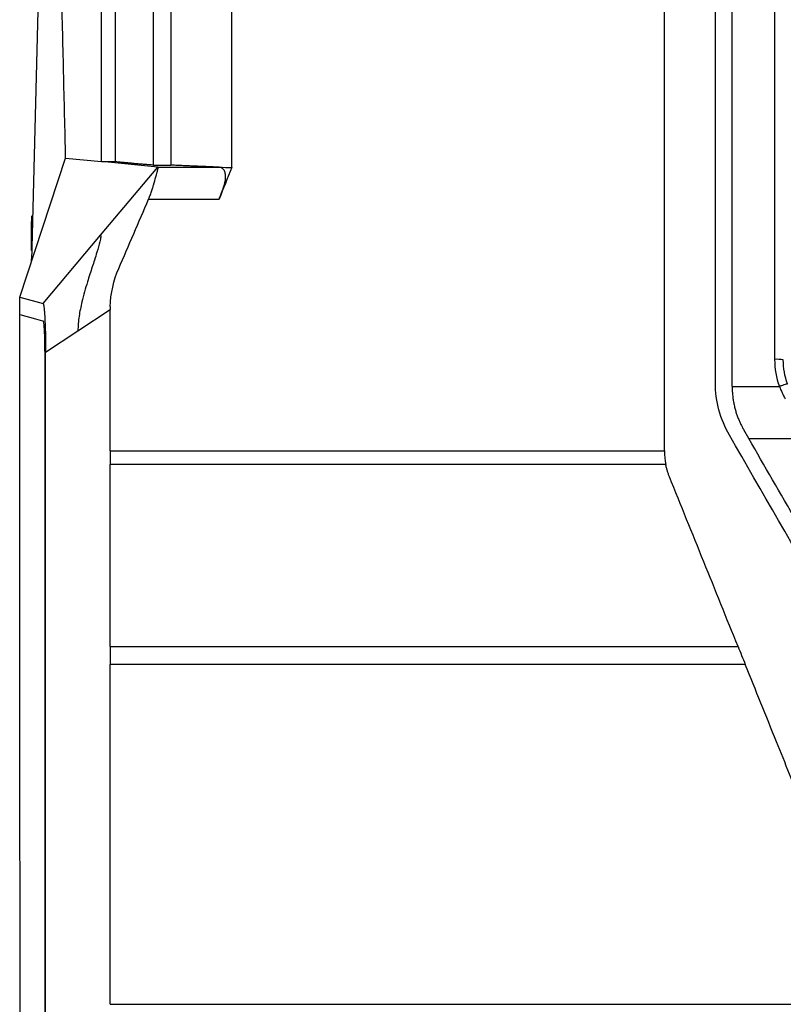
# Model space of a CAD drawing. Header units: millimetres. Extents: x -508 to 796, y -404 to 760.
# Tile 67 of 116: x 164 to 208, y 120 to 177. Entities that reach past the tile are written whole.
import ezdxf

# ---------------------------------------------------------------- set-up
doc = ezdxf.new("R2010")
doc.units = ezdxf.units.MM

msp = doc.modelspace()

# ---------------------------------------------------------------- linework, layer by layer
at = {"color": 7, "linetype": 'Continuous', "lineweight": 25}
for p, q in [((165.578, 178.604), (165.18, 162.698)), ((164.491, 160.615), (167.137, 168.618)), ((167.137, 168.618), (169.206, 168.415)), ((169.139, 164.17), (172.443, 168.097)), ((169.206, 168.415), (170.006, 168.415)), ((172.443, 168.097), (169.206, 168.415)), ((172.206, 168.214), (173.206, 168.214)), ((172.443, 168.097), (175.984, 168.097)), ((171.923, 166.259), (175.984, 166.259)), ((165.166, 165.141), (165.165, 165.113)), ((165.167, 165.166), (165.166, 165.141)), ((165.168, 165.189), (165.167, 165.166)), ((165.169, 165.209), (165.168, 165.189)), ((165.17, 165.227), (165.169, 165.209)), ((165.171, 165.243), (165.17, 165.227)), ((165.173, 165.256), (165.171, 165.243)), ((165.174, 165.267), (165.173, 165.256)), ((165.175, 165.275), (165.174, 165.267)), ((165.177, 165.281), (165.175, 165.275)), ((165.178, 165.285), (165.177, 165.281)), ((165.18, 165.286), (165.178, 165.285)), ((165.159, 164.634), (165.158, 164.58)), ((165.158, 164.58), (165.158, 164.524)), ((165.16, 164.782), (165.159, 164.735)), ((165.159, 164.735), (165.159, 164.686)), ((165.159, 164.686), (165.159, 164.634)), ((165.161, 164.907), (165.16, 164.868)), ((165.16, 164.868), (165.16, 164.826)), ((165.16, 164.826), (165.16, 164.782)), ((165.162, 164.979), (165.161, 164.944)), ((165.161, 164.944), (165.161, 164.907)), ((165.163, 165.016), (165.162, 164.979)), ((165.164, 165.083), (165.163, 165.051)), ((165.163, 165.051), (165.163, 165.016)), ((165.165, 165.113), (165.164, 165.083)), ((165.158, 164.341), (165.157, 164.275)), ((165.157, 164.275), (165.157, 164.206)), ((165.157, 164.206), (165.157, 164.136)), ((165.157, 164.136), (165.157, 163.289)), ((165.158, 164.524), (165.158, 164.465)), ((165.158, 164.465), (165.158, 164.404)), ((165.158, 164.404), (165.158, 164.341)), ((165.834, 160.243), (169.139, 164.17)), ((165.157, 162.823), (165.157, 162.63)), ((164.491, 159.615), (164.491, 160.615)), ((164.491, 160.615), (165.834, 160.243)), ((167.846, 158.665), (169.706, 159.886)), ((165.985, 157.443), (167.846, 158.665)), ((205.54, 155.459), (208.266, 155.459)), ((206.498, 152.459), (206.21, 152.958)), ((206.498, 152.459), (209.918, 152.459)), ((169.706, 151.741), (169.706, 150.964)), ((169.706, 151.741), (201.642, 151.741)), ((201.718, 150.964), (169.706, 150.964)), ((169.706, 140.472), (169.706, 139.446)), ((169.706, 140.472), (205.881, 140.472)), ((206.296, 139.446), (169.706, 139.446)), ((169.706, 119.855), (290.942, 119.855))]:
    msp.add_line(p, q, dxfattribs=at)
at = {"color": 7, "linetype": 'Continuous', "lineweight": 25, "flags": 128}
msp.add_lwpolyline([(164.491, 159.615), (165.393, 159.365), (165.671, 159.288), (165.833, 159.244)], dxfattribs=at)
at = {"color": 7, "linetype": 'Continuous', "lineweight": 25}
msp.add_arc((208.114, 154.751), 2.275, 80.5007, 93.1406, dxfattribs=at)
for points, knots in [([(169.206, 168.415), (169.206, 169.232), (169.206, 170.848), (169.206, 173.245), (169.206, 175.588), (169.206, 177.877), (169.206, 180.112), (169.206, 182.294), (169.206, 184.421), (169.206, 186.494), (169.206, 188.513), (169.206, 190.479), (169.206, 192.391), (169.206, 194.249), (169.206, 196.053), (169.206, 197.803), (169.206, 199.5), (169.206, 201.143), (169.206, 202.733), (169.206, 204.269), (169.206, 205.751), (169.206, 207.18), (169.206, 208.555), (169.206, 209.877), (169.206, 211.146), (169.206, 212.361), (169.206, 213.523), (169.206, 214.632), (169.206, 215.687), (169.206, 216.689), (169.206, 217.639), (169.206, 218.534), (169.206, 219.377), (169.206, 220.167), (169.206, 220.904), (169.206, 221.587), (169.206, 222.025), (169.206, 222.235)], [0, 0, 0, 0, 0.045365, 0.089743, 0.133132, 0.175533, 0.216947, 0.257372, 0.29681, 0.335259, 0.372721, 0.409195, 0.444682, 0.47918, 0.512691, 0.545214, 0.576749, 0.607297, 0.636856, 0.665428, 0.693012, 0.719608, 0.745216, 0.769837, 0.793469, 0.816114, 0.83777, 0.858439, 0.87812, 0.896813, 0.914518, 0.931235, 0.946964, 0.961705, 0.975458, 0.988223, 1, 1, 1, 1]), ([(167.138, 168.618), (167.119, 169.445), (167.08, 171.104), (167.021, 173.598), (166.962, 176.103), (166.903, 178.622), (166.844, 181.152), (166.784, 183.694), (166.724, 186.249), (166.664, 188.816), (166.604, 191.395), (166.543, 193.987), (166.482, 196.59), (166.421, 199.206), (166.36, 201.834), (166.298, 204.475), (166.235, 207.127), (166.173, 209.792), (166.11, 212.469), (166.047, 215.159), (166.005, 216.955), (165.984, 217.856)], [0, 0, 0, 0, 0.050315, 0.100882, 0.151704, 0.20278, 0.254111, 0.305699, 0.357543, 0.409646, 0.462006, 0.514627, 0.567507, 0.620648, 0.67405, 0.727715, 0.781643, 0.835835, 0.890291, 0.945013, 1, 1, 1, 1]), ([(170.006, 168.415), (170.006, 174.415), (170.006, 186.415), (170.006, 201.239), (170.006, 210.037), (170.006, 212.877)], [0, 0, 0, 0, 0.403758, 0.807526, 1, 1, 1, 1]), ([(205.54, 155.461), (205.54, 156.323), (205.54, 158.044), (205.54, 160.621), (205.54, 163.192), (205.54, 165.755), (205.54, 168.312), (205.54, 170.862), (205.54, 173.405), (205.54, 175.94), (205.54, 178.469), (205.54, 180.991), (205.54, 183.506), (205.54, 186.015), (205.54, 188.516), (205.54, 191.01), (205.54, 193.497), (205.54, 195.978), (205.54, 198.451), (205.54, 200.097), (205.54, 200.919)], [0, 0, 0, 0, 0.056685, 0.113231, 0.169639, 0.225912, 0.282049, 0.338052, 0.393922, 0.449659, 0.505266, 0.560742, 0.616089, 0.671309, 0.726401, 0.781368, 0.83621, 0.890929, 0.945525, 1, 1, 1, 1]), ([(172.206, 168.214), (172.117, 168.221), (171.938, 168.234), (171.683, 168.254), (171.438, 168.274), (171.203, 168.294), (170.978, 168.314), (170.763, 168.334), (170.558, 168.354), (170.363, 168.375), (170.178, 168.395), (170.063, 168.408), (170.006, 168.415)], [0, 0, 0, 0, 0.100031, 0.200041, 0.300036, 0.40002, 0.5, 0.59998, 0.699964, 0.799959, 0.899969, 1, 1, 1, 1]), ([(171.921, 166.26), (171.939, 166.301), (171.973, 166.383), (172.02, 166.506), (172.065, 166.629), (172.107, 166.751), (172.154, 166.897), (172.239, 167.178), (172.309, 167.446), (172.372, 167.681), (172.406, 167.808), (172.435, 167.917), (172.455, 167.993), (172.467, 168.049), (172.466, 168.087), (172.451, 168.094), (172.443, 168.097)], [0, 0, 0, 0, 0.0443772, 0.0887692, 0.1331881, 0.1776346, 0.2221008, 0.2959955, 0.4991926, 0.5560466, 0.6541059, 0.722558, 0.7909921, 0.861014, 0.9306341, 1, 1, 1, 1]), ([(175.984, 168.097), (175.869, 168.101), (175.638, 168.11), (175.303, 168.123), (174.977, 168.136), (174.659, 168.149), (174.351, 168.162), (174.051, 168.175), (173.76, 168.188), (173.477, 168.201), (173.296, 168.21), (173.206, 168.214)], [0, 0, 0, 0, 0.111173, 0.222307, 0.333411, 0.444497, 0.555573, 0.666651, 0.777742, 0.888854, 1, 1, 1, 1]), ([(175.984, 166.259), (176.001, 166.303), (176.035, 166.388), (176.082, 166.509), (176.124, 166.618), (176.161, 166.717), (176.193, 166.804), (176.221, 166.881), (176.274, 167.044), (176.336, 167.282), (176.366, 167.566), (176.333, 167.798), (176.263, 167.94), (176.177, 168.026), (176.091, 168.081), (176.022, 168.091), (175.984, 168.097)], [0, 0, 0, 0, 0.046612, 0.089581, 0.128909, 0.1646, 0.19666, 0.225096, 0.249918, 0.37953, 0.500025, 0.61996, 0.750224, 0.812101, 0.895346, 1, 1, 1, 1]), ([(169.139, 164.17), (169.141, 164.169), (169.151, 164.167), (169.159, 164.147), (169.161, 164.108), (169.157, 164.049), (169.141, 163.949), (169.083, 163.692), (168.968, 163.287), (168.767, 162.647), (168.577, 162.064), (168.323, 161.261), (168.131, 160.59), (167.982, 159.924), (167.908, 159.508), (167.857, 159.088), (167.85, 158.806), (167.846, 158.665)], [0, 0, 0, 0, 0.011469, 0.041933, 0.06274, 0.082845, 0.123702, 0.164565, 0.287628, 0.366895, 0.501449, 0.571908, 0.750532, 0.812952, 0.875394, 0.937734, 1, 1, 1, 1]), ([(165.834, 160.243), (165.837, 160.242), (165.843, 160.239), (165.851, 160.222), (165.859, 160.198), (165.868, 160.164), (165.876, 160.122), (165.885, 160.069), (165.896, 159.983), (165.912, 159.817), (165.933, 159.524), (165.951, 159.156), (165.964, 158.828), (165.971, 158.565), (165.977, 158.307), (165.981, 158.026), (165.984, 157.737), (165.985, 157.541), (165.985, 157.443)], [0, 0, 0, 0, 0.036552, 0.073106, 0.109669, 0.146244, 0.18283, 0.219424, 0.263353, 0.341109, 0.469036, 0.601344, 0.679295, 0.735762, 0.801882, 0.867973, 0.934009, 1, 1, 1, 1]), ([(169.708, 160.062), (169.708, 160.033), (169.706, 159.974), (169.706, 159.916), (169.706, 159.886)], [0, 0, 0, 0, 0.4957898, 1, 1, 1, 1]), ([(164.566, 90.751), (164.565, 91.447), (164.562, 92.842), (164.558, 94.939), (164.554, 97.044), (164.551, 99.156), (164.547, 101.276), (164.543, 103.404), (164.54, 105.54), (164.536, 107.684), (164.533, 109.835), (164.53, 111.994), (164.526, 114.161), (164.523, 116.336), (164.52, 118.519), (164.517, 120.709), (164.515, 122.907), (164.511, 125.775), (164.507, 129.32), (164.503, 133.551), (164.5, 137.815), (164.497, 142.112), (164.494, 146.442), (164.492, 150.804), (164.491, 155.199), (164.491, 158.139), (164.491, 159.615)], [0, 0, 0, 0, 0.030506, 0.061107, 0.091805, 0.122599, 0.153491, 0.184481, 0.21557, 0.246758, 0.278047, 0.309437, 0.340929, 0.372523, 0.404219, 0.43602, 0.467925, 0.499934, 0.560836, 0.622189, 0.683997, 0.746264, 0.808994, 0.872191, 0.935858, 1, 1, 1, 1]), ([(165.833, 159.244), (165.836, 159.242), (165.841, 159.238), (165.849, 159.22), (165.856, 159.191), (165.863, 159.151), (165.874, 159.076), (165.887, 158.943), (165.901, 158.718), (165.913, 158.443), (165.921, 158.155), (165.926, 157.881), (165.929, 157.632), (165.93, 157.462), (165.93, 157.377)], [0, 0, 0, 0, 0.050286, 0.100065, 0.149609, 0.199188, 0.249077, 0.370946, 0.492834, 0.616712, 0.741327, 0.828036, 0.913783, 1, 1, 1, 1]), ([(165.93, 157.377), (165.93, 156.683), (165.931, 155.297), (165.932, 153.218), (165.933, 151.831), (165.933, 151.137)], [0, 0, 0, 0, 0.333335, 0.666667, 1, 1, 1, 1]), ([(165.984, 151.192), (165.984, 151.887), (165.983, 153.276), (165.983, 155.36), (165.982, 156.749), (165.982, 157.443)], [0, 0, 0, 0, 0.333344, 0.666676, 1, 1, 1, 1]), ([(208.736, 155.604), (208.735, 155.607), (208.724, 155.606), (208.677, 155.596), (208.641, 155.585), (208.55, 155.557), (208.495, 155.539), (208.38, 155.5), (208.321, 155.479), (208.266, 155.459)], [0, 0, 0, 0, 0.25, 0.25, 0.5, 0.5, 0.75, 0.75, 1, 1, 1, 1]), ([(205.54, 155.459), (205.543, 155.365), (205.55, 155.181), (205.573, 154.909), (205.607, 154.647), (205.653, 154.395), (205.71, 154.155), (205.778, 153.927), (205.854, 153.711), (205.937, 153.506), (206.025, 153.313), (206.115, 153.131), (206.179, 153.015), (206.21, 152.958)], [0, 0, 0, 0, 0.107385, 0.211642, 0.312588, 0.410142, 0.504308, 0.595153, 0.682731, 0.767041, 0.848056, 0.925726, 1, 1, 1, 1]), ([(217.479, 133.439), (216.564, 135.024), (215.649, 136.61), (213.818, 139.78), (212.903, 141.366), (211.073, 144.536), (210.158, 146.121), (208.328, 149.29), (207.413, 150.875), (206.498, 152.459)], [0, 0, 0, 0, 0.25, 0.25, 0.5, 0.5, 0.75, 0.75, 1, 1, 1, 1]), ([(165.933, 151.137), (165.933, 150.344), (165.934, 148.758), (165.935, 146.377), (165.936, 143.996), (165.936, 141.615), (165.936, 140.027), (165.937, 139.233)], [0, 0, 0, 0, 0.2, 0.399997, 0.599993, 0.799993, 1, 1, 1, 1]), ([(165.985, 119.874), (165.985, 120.615), (165.985, 122.097), (165.986, 124.324), (165.986, 126.557), (165.986, 128.794), (165.986, 131.038), (165.986, 133.287), (165.986, 136.102), (165.986, 139.475), (165.986, 143.397), (165.985, 147.302), (165.984, 149.897), (165.984, 151.192)], [0, 0, 0, 0, 0.070896, 0.141967, 0.213215, 0.284641, 0.356245, 0.42803, 0.499996, 0.625848, 0.751129, 0.875844, 1, 1, 1, 1]), ([(201.933, 150.243), (201.91, 150.301), (201.865, 150.418), (201.807, 150.597), (201.757, 150.779), (201.731, 150.902), (201.718, 150.964)], [0, 0, 0, 0, 0.249818, 0.499391, 0.749269, 1, 1, 1, 1]), ([(165.937, 139.233), (165.937, 138.427), (165.937, 136.814), (165.938, 134.395), (165.938, 131.976), (165.938, 129.556), (165.938, 127.136), (165.938, 124.716), (165.939, 122.296), (165.939, 120.683), (165.939, 119.876)], [0, 0, 0, 0, 0.124998, 0.249992, 0.374985, 0.499977, 0.624973, 0.749973, 0.874982, 1, 1, 1, 1]), ([(211.74, 125.969), (211.433, 126.728), (210.722, 128.491), (209.508, 131.497), (208, 135.23), (206.896, 137.96), (206.296, 139.446)], [0, 0, 0, 0, 0.169114, 0.392152, 0.669114, 1, 1, 1, 1]), ([(165.939, 119.876), (165.939, 119.115), (165.939, 117.594), (165.939, 115.312), (165.939, 113.03), (165.939, 110.749), (165.94, 108.467), (165.94, 106.186), (165.941, 103.904), (165.941, 102.384), (165.941, 101.623)], [0, 0, 0, 0, 0.124992, 0.249982, 0.374972, 0.499965, 0.624962, 0.749965, 0.874977, 1, 1, 1, 1]), ([(165.985, 101.589), (165.984, 102.35), (165.984, 103.874), (165.984, 106.159), (165.984, 108.445), (165.984, 110.73), (165.984, 113.016), (165.985, 115.302), (165.985, 117.588), (165.985, 119.112), (165.985, 119.874)], [0, 0, 0, 0, 0.125015, 0.250021, 0.375021, 0.500017, 0.62501, 0.750004, 0.875, 1, 1, 1, 1])]:
    msp.add_open_spline(points, degree=3, knots=knots, dxfattribs=at)
for points in [[(176.706, 168.071), (176.706, 179.109), (176.706, 190.12), (176.706, 201.082)], [(201.642, 168.071), (201.642, 179.109), (201.642, 190.119), (201.642, 201.082)], [(204.577, 155.656), (204.578, 170.853), (204.578, 186.02), (204.577, 201.103)], [(207.99, 200.919), (207.99, 186.346), (207.99, 171.699), (207.99, 157.023)], [(172.206, 168.214), (172.206, 178.722), (172.206, 189.203), (172.206, 199.64)], [(173.206, 199.64), (173.206, 189.203), (173.206, 178.722), (173.206, 168.214)], [(175.984, 168.097), (176.219, 168.088), (176.459, 168.08), (176.706, 168.071)], [(176.706, 168.071), (176.465, 167.467), (176.225, 166.863), (175.984, 166.259)], [(201.642, 160.062), (201.642, 162.733), (201.642, 165.403), (201.642, 168.071)], [(170.197, 162.265), (170.771, 163.597), (171.351, 164.927), (171.921, 166.26)], [(169.708, 160.062), (169.73, 160.818), (169.898, 161.57), (170.197, 162.265)], [(201.642, 151.741), (201.642, 154.516), (201.642, 157.289), (201.642, 160.062)], [(169.706, 151.741), (169.706, 154.457), (169.706, 157.172), (169.706, 159.886)], [(207.99, 157.023), (207.99, 156.486), (208.082, 155.964), (208.266, 155.459)], [(208.736, 155.604), (208.572, 156.053), (208.49, 156.517), (208.49, 156.995)], [(205.381, 152.657), (204.857, 153.564), (204.577, 154.609), (204.577, 155.656)], [(208.266, 155.459), (208.356, 155.214), (208.467, 154.976), (208.599, 154.746)], [(216.74, 132.985), (212.953, 139.545), (209.167, 146.103), (205.381, 152.657)], [(201.642, 151.741), (201.642, 151.48), (201.668, 151.22), (201.718, 150.964)], [(169.706, 140.472), (169.706, 143.971), (169.706, 147.468), (169.706, 150.964)], [(205.881, 140.472), (204.565, 143.73), (203.249, 146.987), (201.933, 150.243)], [(205.881, 140.472), (206.019, 140.13), (206.158, 139.788), (206.296, 139.446)], [(169.706, 119.855), (169.706, 126.387), (169.706, 132.918), (169.706, 139.446)]]:
    msp.add_open_spline(points, degree=3, dxfattribs=at)

doc.saveas('drawing.dxf')
